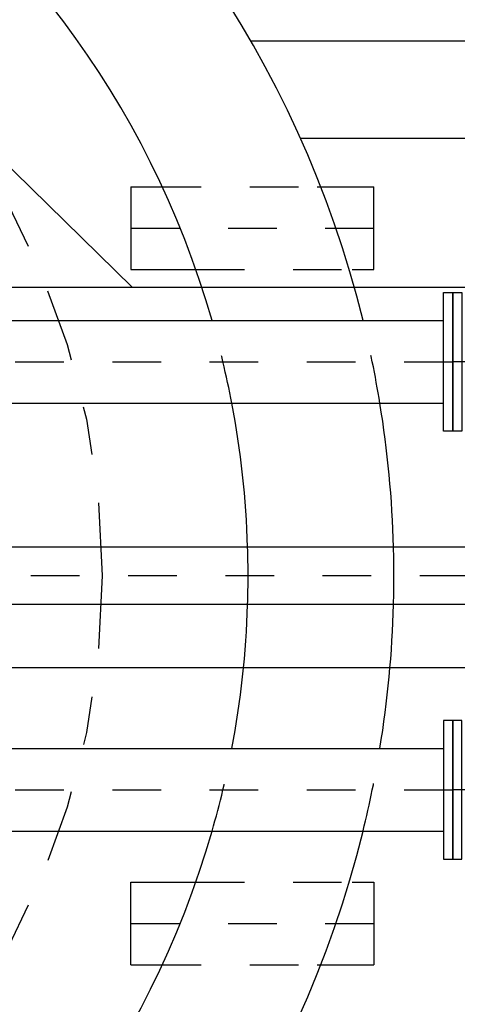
# Model space of a CAD drawing. Header units: millimetres. Extents: x 197878 to 197999, y 8707052 to 8707093.
# Tile 15 of 22: x 197889.193 to 197890.093, y 8707073.837 to 8707075.862. Entities that reach past the tile are written whole.
import ezdxf

# ---------------------------------------------------------------- set-up
doc = ezdxf.new("R2010")
doc.units = ezdxf.units.MM
doc.header["$LTSCALE"] = 0.1
doc.linetypes.add('DASHDOT', pattern=[1, 0.5, -0.25, 0, -0.25])
doc.linetypes.add('HIDDEN', pattern=[0.375, 0.25, -0.125])
for name, color, linetype in [('BAR-EIXOS', 7, 'DASHDOT'), ('BAR-PECAS', 2, 'Continuous'), ('EIXO', 7, 'DASHDOT'), ('ELE_CIR', 2, 'Continuous'), ('ELE_DUTO', 8, 'Continuous'), ('ESTRUTURA', 5, 'Continuous'), ('LIMHATRA', 2, 'HIDDEN'), ('PAREDE', 5, 'Continuous')]:
    doc.layers.add(name, color=color, linetype=linetype)

msp = doc.modelspace()

# ---------------------------------------------------------------- linework, layer by layer
at = {"layer": 'BAR-EIXOS', "color": 7}
for p, q in [((197889.4216, 8707075.4331), (197889.9216, 8707075.4331)), ((197888.5837, 8707075.1581), (197890.0837, 8707075.1581)), ((197890.5637, 8707075.1581), (197890.0837, 8707075.1581)), ((197890.9162, 8707074.7181), (197888.4162, 8707074.7181)), ((197888.5837, 8707074.2781), (197890.0837, 8707074.2781)), ((197890.5637, 8707074.2781), (197890.0837, 8707074.2781)), ((197889.4216, 8707074.0031), (197889.9216, 8707074.0031))]:
    msp.add_line(p, q, dxfattribs=at)
at = {"layer": 'BAR-PECAS', "color": 7}
for p, q in [((197889.4216, 8707075.5181), (197889.4216, 8707075.3481)), ((197889.4216, 8707075.5181), (197889.4663, 8707075.5181)), ((197889.8052, 8707075.5181), (197889.9216, 8707075.5181)), ((197889.9216, 8707075.3481), (197889.9216, 8707075.5181)), ((197889.4216, 8707075.3481), (197889.5532, 8707075.3481)), ((197889.8768, 8707075.3481), (197889.9216, 8707075.3481)), ((197890.0647, 8707075.0156), (197890.0647, 8707075.3006)), ((197890.0647, 8707075.3006), (197890.0837, 8707075.3006)), ((197890.0837, 8707075.3006), (197890.0837, 8707075.0156)), ((197888.6027, 8707075.2431), (197890.0647, 8707075.2431)), ((197888.6027, 8707075.0731), (197890.0647, 8707075.0731)), ((197890.0837, 8707075.0156), (197890.0647, 8707075.0156)), ((197890.8972, 8707074.7771), (197888.4352, 8707074.7771)), ((197890.8972, 8707074.6591), (197888.4352, 8707074.6591)), ((197890.0837, 8707074.4206), (197890.0647, 8707074.4206)), ((197890.0647, 8707074.4206), (197890.0647, 8707074.1356)), ((197890.0837, 8707074.1356), (197890.0837, 8707074.4206)), ((197888.6027, 8707074.3631), (197890.0647, 8707074.3631)), ((197888.6027, 8707074.1931), (197890.0647, 8707074.1931)), ((197890.0647, 8707074.1356), (197890.0837, 8707074.1356)), ((197889.4216, 8707073.9181), (197889.4216, 8707074.0881)), ((197889.4216, 8707074.0881), (197889.5532, 8707074.0881)), ((197889.8768, 8707074.0881), (197889.9216, 8707074.0881)), ((197889.9216, 8707074.0881), (197889.9216, 8707073.9181)), ((197889.4216, 8707073.9181), (197889.4663, 8707073.9181)), ((197889.8052, 8707073.9181), (197889.9216, 8707073.9181))]:
    msp.add_line(p, q, dxfattribs=at)
at = {"layer": 'BAR-PECAS', "color": 7, "linetype": 'HIDDEN', "ltscale": 4}
for p, q in [((197889.4666, 8707075.5181), (197889.8014, 8707075.5181)), ((197889.5553, 8707075.3481), (197889.8731, 8707075.3481)), ((197889.5553, 8707074.0881), (197889.8731, 8707074.0881)), ((197889.4666, 8707073.9181), (197889.8014, 8707073.9181))]:
    msp.add_line(p, q, dxfattribs=at)
at = {"layer": 'BAR-PECAS', "color": 7}
for points in [[(197890.0837, 8707075.0156), (197890.0837, 8707075.3006), (197890.1027, 8707075.3006), (197890.1027, 8707075.0156)], [(197890.0837, 8707074.4206), (197890.0837, 8707074.1356), (197890.1027, 8707074.1356), (197890.1027, 8707074.4206)]]:
    msp.add_lwpolyline(points, close=True, dxfattribs=at)
at = {"layer": 'EIXO', "color": 7, "ltscale": 3}
msp.add_circle((197887.7628, 8707074.7181), 1.6, dxfattribs=at)
at = {"layer": 'ELE_CIR', "color": 2}
msp.add_line((197889.4245, 8707075.3119), (197889.0161, 8707075.7117), dxfattribs=at)
at = {"layer": 'ELE_DUTO', "linetype": 'Continuous'}
for points in [[(197888.4143, 8707075.3119), (197890.791, 8707075.3119)], [(197888.4261, 8707074.5297), (197890.8028, 8707074.5297)]]:
    msp.add_lwpolyline(points, dxfattribs=at)
at = {"layer": 'ESTRUTURA', "color": 7}
for radius, start, end in [(2.2, 13.8061, 346.1939), (1.9, 16.0419, 343.9596), (1.9, 1.7795, 10.7686), (2.2, 1.5368, 9.2861), (1.9, 349.2314, 358.2205), (2.2, 350.7139, 358.4632)]:
    msp.add_arc((197887.7628, 8707074.7181), radius, start, end, dxfattribs=at)
at = {"layer": 'LIMHATRA', "color": 7, "ltscale": 3.5}
for radius, start, end in [(1.9, 10.7686, 16.0404), (2.2, 9.2824, 13.8006), (1.9, 358.2205, 1.7795), (2.2, 358.4638, 1.5362), (1.9, 343.9596, 349.2314), (2.2, 346.1994, 350.7176)]:
    msp.add_arc((197887.7628, 8707074.7181), radius, start, end, dxfattribs=at)
at = {"layer": 'PAREDE', "color": 7}
for p, q in [((197889.668, 8707075.8181), (197892.4203, 8707075.8181)), ((197889.7703, 8707075.6181), (197892.2203, 8707075.6181))]:
    msp.add_line(p, q, dxfattribs=at)

doc.saveas('drawing.dxf')
